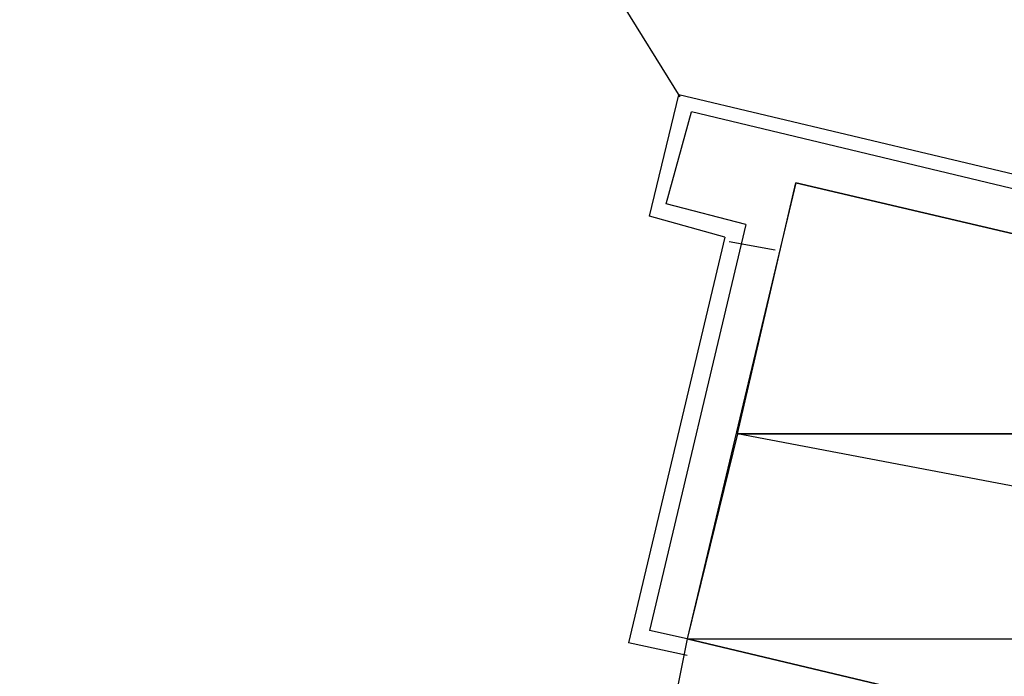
# Model space of a CAD drawing. Header units: feet. Extents: x -79 to 198, y -22 to 181.
# Tile 180 of 256: x 118.9 to 122.04, y 91.19 to 93.28. Entities that reach past the tile are written whole.
import ezdxf

# ---------------------------------------------------------------- set-up
doc = ezdxf.new("R2010")
doc.units = ezdxf.units.FT
for name, color, linetype in [('A-LINEA', 7, 'CONTINUOUS'), ('A-LINEA-GRUESA', 7, 'CONTINUOUS'), ('A-MURO-CONCRETO', 8, 'CONTINUOUS')]:
    doc.layers.add(name, color=color, linetype=linetype)

msp = doc.modelspace()

# ---------------------------------------------------------------- linework, layer by layer
at = {"layer": 'A-LINEA'}
for p, q in [((121.0039, 93.0388), (118.899, 96.4483)), ((121.0039, 93.0388), (118.899, 96.4483)), ((120.9067, 92.6578), (121, 93.0444)), ((120.9067, 92.6578), (121, 93.0444)), ((124.88, 92.1244), (121, 93.0444)), ((120.96, 92.6978), (121.04, 92.9911)), ((124.8133, 92.0844), (121.04, 92.9911)), ((121.2133, 92.6311), (120.96, 92.6978)), ((121.1467, 92.5911), (120.9067, 92.6578)), ((121.2133, 92.6311), (120.9067, 91.3378)), ((121.1467, 92.5911), (120.84, 91.2978)), ((121.0267, 91.3111), (120.9067, 91.3378)), ((121.0267, 91.3111), (120.96, 90.9778)), ((121.0267, 91.2578), (120.84, 91.2978))]:
    msp.add_line(p, q, dxfattribs=at)
msp.add_lwpolyline([(124.44, 90.4978), (124.7867, 91.9644), (121.3733, 92.7644), (121.0267, 91.3111), (124.44, 90.4978)], dxfattribs=at)
at = {"layer": 'A-LINEA-GRUESA'}
msp.add_line((121.16, 92.5778), (121.3067, 92.5511), dxfattribs=at)
at = {"layer": 'A-MURO-CONCRETO'}
for points in [[(121.3733, 92.7644), (124.7867, 91.9644), (121.1867, 91.9644), (121.3733, 92.7644), (121.3733, 92.7644)], [(121.1867, 91.9644), (121.0267, 91.3111), (124.6267, 91.3111), (121.1867, 91.9644)], [(121.1867, 91.9644), (124.7867, 91.9644), (124.6267, 91.3111), (121.1867, 91.9644), (121.1867, 91.9644)], [(121.0267, 91.3111), (124.6267, 91.3111), (124.44, 90.4978), (121.0267, 91.3111), (121.0267, 91.3111)]]:
    msp.add_lwpolyline(points, dxfattribs=at)

doc.saveas('drawing.dxf')
